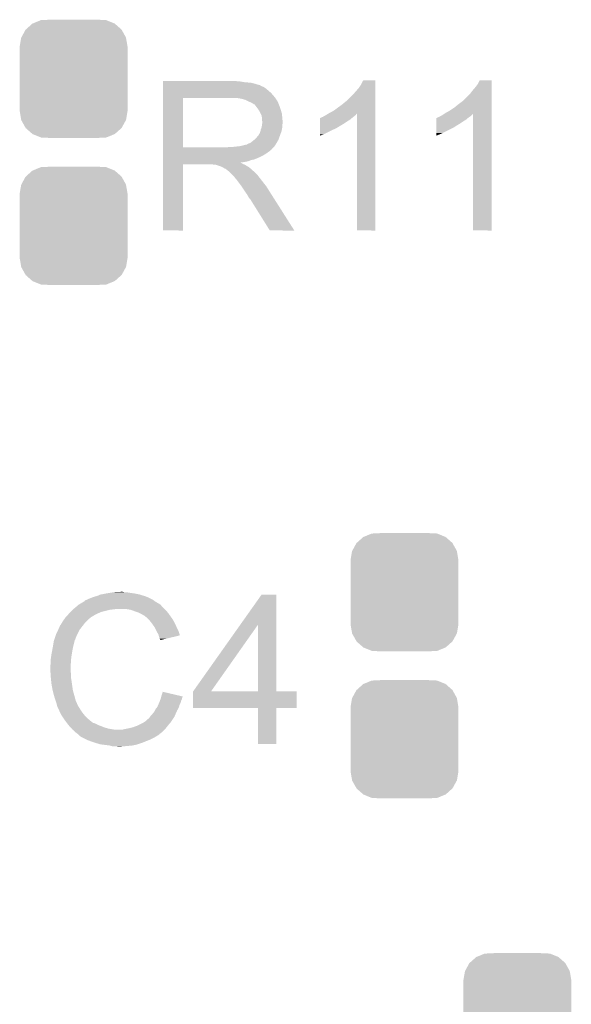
# Model space of a CAD drawing. Extents: x -1.3 to 24.2, y -3.9 to 53.4.
# Tile 16 of 41: x 5.8 to 9.4, y 11.7 to 18.2. Entities that reach past the tile are written whole.
import ezdxf

# ---------------------------------------------------------------- set-up
doc = ezdxf.new("R2010")
doc.units = 0
doc.layers.get('0').update_dxf_attribs({"linetype": 'CONTINUOUS'})
doc.layers.add('TPS_PRESSURE_CLICK_100MG_V1_007', color=14, linetype='CONTINUOUS')
doc.layers.add('TPS_PRESSURE_CLICK_100MG_V1_009', color=12, linetype='CONTINUOUS')

# ---------------------------------------------------------------- blocks, each defined once
blk = doc.blocks.new('CUSTOM_69')
for points in [[(-0.20803, 0.383392), (-0.154122, 0.38608), (0.212412, 0.383392), (0.154132, 0.38608)], [(-0.313432, 0.320688), (-0.312264, 0.321732), (0.313176, 0.320688), (0.312592, 0.321732)], [(-0.312264, 0.321732), (-0.26893, 0.360448), (0.312592, 0.321732), (0.268592, 0.360448)], [(-0.26893, 0.360448), (-0.267216, 0.361152), (0.268592, 0.360448), (0.26779, 0.361152)], [(-0.267216, 0.361152), (-0.213724, 0.383108), (0.26779, 0.361152), (0.21312, 0.383108)], [(-0.213724, 0.383108), (-0.20803, 0.383392), (0.21312, 0.383108), (0.212412, 0.383392)], [(-0.35179, 0.21082), (-0.342144, 0.268372), (0.35179, 0.21082), (0.34192, 0.268372)], [(-0.342144, 0.268372), (-0.341452, 0.269636), (0.34192, 0.268372), (0.341702, 0.269636)], [(-0.341452, 0.269636), (-0.313432, 0.320688), (0.341702, 0.269636), (0.313176, 0.320688)], [(-0.35179, 0.20955), (-0.35179, 0.21082), (0.35179, 0.20955), (0.35179, 0.21082)], [(-0.35179, -0.20955), (-0.35179, 0.20955), (0.35179, -0.20955), (0.35179, 0.20955)], [(-0.35179, -0.21082), (-0.35179, -0.20955), (0.35179, -0.21082), (0.35179, -0.20955)], [(-0.34192, -0.268358), (-0.35179, -0.21082), (0.342148, -0.268358), (0.35179, -0.21082)], [(-0.341702, -0.269636), (-0.34192, -0.268358), (0.341446, -0.269636), (0.342148, -0.268358)], [(-0.313184, -0.320676), (-0.341702, -0.269636), (0.31344, -0.320676), (0.341446, -0.269636)], [(-0.312594, -0.321732), (-0.313184, -0.320676), (0.312258, -0.321732), (0.31344, -0.320676)], [(-0.268602, -0.36044), (-0.312594, -0.321732), (0.26894, -0.36044), (0.312258, -0.321732)], [(-0.267792, -0.361154), (-0.268602, -0.36044), (0.2672, -0.361154), (0.26894, -0.36044)], [(-0.213136, -0.383104), (-0.267792, -0.361154), (0.213734, -0.383104), (0.2672, -0.361154)], [(-0.212414, -0.383394), (-0.213136, -0.383104), (0.207926, -0.383394), (0.213734, -0.383104)], [(-0.154122, -0.38608), (-0.212414, -0.383394), (0.154132, -0.38608), (0.207926, -0.383394)]]:
    blk.add_solid(points)

msp = doc.modelspace()

# ---------------------------------------------------------------- linework, layer by layer
at = {"layer": 'TPS_PRESSURE_CLICK_100MG_V1_007'}
for points in [[(6.75642, 17.76222), (6.756422, 17.76476), (7.26186, 17.76222), (7.23392, 17.76476)], [(6.75642, 17.75714), (6.75642, 17.76222), (7.292338, 17.75714), (7.26186, 17.76222)], [(6.75642, 17.7546), (6.75642, 17.75714), (7.3279, 17.7546), (7.292338, 17.75714)], [(6.75642, 17.74698), (6.75642, 17.7546), (7.358378, 17.74698), (7.3279, 17.7546)], [(6.75642, 17.7419), (6.75642, 17.74698), (7.373622, 17.7419), (7.358378, 17.74698)], [(8.04926, 17.744442), (8.061962, 17.769818), (8.140698, 17.744442), (8.1407, 17.769818)], [(8.061962, 17.769818), (8.061974, 17.76984), (8.1407, 17.769818), (8.061974, 17.76984)], [(8.80872, 17.744442), (8.821422, 17.769818), (8.900158, 17.744442), (8.90016, 17.769818)], [(8.821422, 17.769818), (8.821434, 17.76984), (8.90016, 17.769818), (8.821434, 17.76984)], [(6.756418, 17.668242), (6.75642, 17.68856), (7.47776, 17.668242), (7.459982, 17.68856)], [(6.75642, 17.73936), (6.75642, 17.7419), (7.386322, 17.73936), (7.373622, 17.7419)], [(6.75642, 17.739338), (6.75642, 17.73936), (7.38886, 17.739338), (7.386322, 17.73936)], [(6.75642, 17.736814), (6.75642, 17.739338), (7.388874, 17.736814), (7.38886, 17.739338)], [(6.75642, 17.73174), (6.75642, 17.736814), (7.39902, 17.73174), (7.388874, 17.736814)], [(6.75642, 17.726658), (6.75642, 17.73174), (7.411722, 17.726658), (7.39902, 17.73174)], [(6.75642, 17.7165), (6.75642, 17.726658), (7.42696, 17.7165), (7.411722, 17.726658)], [(6.75642, 17.7038), (6.75642, 17.7165), (7.4422, 17.7038), (7.42696, 17.7165)], [(6.75642, 17.68856), (6.75642, 17.7038), (7.459982, 17.68856), (7.4422, 17.7038)], [(7.99846, 17.68094), (8.03402, 17.72158), (8.140698, 17.68094), (8.140698, 17.72158)], [(8.03402, 17.72158), (8.04926, 17.744442), (8.140698, 17.72158), (8.140698, 17.744442)], [(8.75792, 17.680942), (8.77316, 17.70126), (8.900158, 17.680942), (8.900158, 17.70126)], [(8.77316, 17.70126), (8.79094, 17.721578), (8.900158, 17.70126), (8.900158, 17.721578)], [(8.79094, 17.721578), (8.80872, 17.744442), (8.900158, 17.721578), (8.900158, 17.744442)], [(6.756412, 17.332982), (6.756418, 17.65552), (6.88594, 17.332982), (6.885942, 17.65552)], [(6.756418, 17.65554), (6.756418, 17.668242), (7.487638, 17.65554), (7.47776, 17.668242)], [(6.756418, 17.65552), (6.756418, 17.65554), (6.885942, 17.65552), (7.19328, 17.65554)], [(7.264402, 17.65046), (7.231382, 17.65554), (7.491588, 17.65046), (7.487638, 17.65554)], [(7.283042, 17.645376), (7.264402, 17.65046), (7.49554, 17.645376), (7.491588, 17.65046)], [(7.29234, 17.64284), (7.283042, 17.645376), (7.495544, 17.64284), (7.49554, 17.645376)], [(7.292352, 17.642834), (7.29234, 17.64284), (7.495544, 17.642834), (7.495544, 17.64284)], [(7.31266, 17.63268), (7.292352, 17.642834), (7.50316, 17.63268), (7.495544, 17.642834)], [(7.33044, 17.62506), (7.31266, 17.63268), (7.506208, 17.62506), (7.50316, 17.63268)], [(7.33891, 17.61998), (7.33044, 17.62506), (7.50824, 17.61998), (7.506208, 17.62506)], [(7.34314, 17.617442), (7.33891, 17.61998), (7.509328, 17.617442), (7.50824, 17.61998)], [(7.92734, 17.6149), (7.955278, 17.637758), (8.140696, 17.6149), (8.140696, 17.637758)], [(7.955278, 17.637758), (7.99846, 17.68094), (8.140696, 17.637758), (8.140698, 17.68094)], [(8.68426, 17.6149), (8.71474, 17.63777), (8.900156, 17.6149), (8.900156, 17.63777)], [(8.71474, 17.63777), (8.714762, 17.6403), (8.900156, 17.63777), (8.900156, 17.6403)], [(8.714762, 17.6403), (8.717286, 17.640306), (8.900156, 17.6403), (8.900156, 17.640306)], [(8.717286, 17.640306), (8.75792, 17.680942), (8.900156, 17.640306), (8.900158, 17.680942)], [(7.350764, 17.61236), (7.34314, 17.617442), (7.511506, 17.61236), (7.509328, 17.617442)], [(7.353304, 17.612352), (7.350764, 17.61236), (7.51151, 17.612352), (7.511506, 17.61236)], [(7.36092, 17.6022), (7.353304, 17.612352), (7.51586, 17.6022), (7.51151, 17.612352)], [(7.36854, 17.59204), (7.36092, 17.6022), (7.519248, 17.59204), (7.51586, 17.6022)], [(7.377612, 17.57934), (7.36854, 17.59204), (7.52348, 17.57934), (7.519248, 17.59204)], [(7.38124, 17.574258), (7.377612, 17.57934), (7.525006, 17.574258), (7.52348, 17.57934)], [(7.3914, 17.553938), (7.38124, 17.574258), (7.5311, 17.553938), (7.525006, 17.574258)], [(7.39902, 17.538696), (7.3914, 17.553938), (7.532626, 17.538696), (7.5311, 17.553938)], [(7.832512, 17.5514), (7.84098, 17.55648), (8.140694, 17.5514), (8.140694, 17.55648)], [(7.84098, 17.55648), (7.868922, 17.57172), (8.140694, 17.55648), (8.140694, 17.57172)], [(7.868922, 17.57172), (7.89686, 17.59204), (8.140694, 17.57172), (8.140696, 17.59204)], [(7.89686, 17.59204), (7.92734, 17.6149), (8.140696, 17.59204), (8.140696, 17.6149)], [(8.590226, 17.551364), (8.597898, 17.556478), (8.900154, 17.551364), (8.900154, 17.556478)], [(8.597898, 17.556478), (8.62584, 17.57172), (8.900154, 17.556478), (8.900154, 17.57172)], [(8.62584, 17.57172), (8.65632, 17.59204), (8.900154, 17.57172), (8.900156, 17.59204)], [(8.65632, 17.59204), (8.68426, 17.6149), (8.900156, 17.59204), (8.900156, 17.6149)], [(7.400472, 17.52854), (7.39902, 17.538696), (7.53364, 17.52854), (7.532626, 17.538696)], [(7.40156, 17.520918), (7.400472, 17.52854), (7.534276, 17.520918), (7.53364, 17.52854)], [(7.401562, 17.508218), (7.40156, 17.520918), (7.535334, 17.508218), (7.534276, 17.520918)], [(7.4041, 17.500596), (7.401562, 17.508218), (7.53597, 17.500596), (7.535334, 17.508218)], [(7.402646, 17.487896), (7.4041, 17.49806), (7.536178, 17.487896), (7.536178, 17.49806)], [(7.4041, 17.498062), (7.4041, 17.500596), (7.53618, 17.498062), (7.53597, 17.500596)], [(7.4041, 17.49806), (7.4041, 17.498062), (7.536178, 17.49806), (7.53618, 17.498062)], [(7.780034, 17.48536), (7.780036, 17.5006), (7.932422, 17.48536), (7.95528, 17.5006)], [(7.780036, 17.5006), (7.78004, 17.5133), (7.95528, 17.5006), (7.975598, 17.5133)], [(7.78004, 17.5133), (7.780042, 17.52346), (7.975598, 17.5133), (7.98779, 17.52346)], [(7.780042, 17.52346), (7.782566, 17.523466), (7.98779, 17.52346), (7.987798, 17.523466)], [(7.782566, 17.523466), (7.7851, 17.526), (7.987798, 17.523466), (7.99084, 17.526)], [(7.7851, 17.526), (7.785104, 17.526002), (7.99084, 17.526), (7.990842, 17.526002)], [(7.785104, 17.526002), (7.790182, 17.52854), (7.990842, 17.526002), (7.994014, 17.52854)], [(7.790182, 17.52854), (7.797804, 17.531082), (7.994014, 17.52854), (7.997192, 17.531082)], [(7.797804, 17.531082), (7.805422, 17.53616), (7.997192, 17.531082), (8.00354, 17.53616)], [(7.805422, 17.53616), (7.815578, 17.54124), (8.00354, 17.53616), (8.010312, 17.54124)], [(7.815578, 17.54124), (7.819808, 17.543778), (8.010312, 17.54124), (8.013698, 17.543778)], [(7.819808, 17.543778), (7.832498, 17.551392), (8.013698, 17.543778), (8.018776, 17.551392)], [(7.832498, 17.551392), (7.832512, 17.5514), (8.018776, 17.551392), (8.021298, 17.5514)], [(8.02132, 16.789422), (8.021298, 17.5514), (8.140678, 16.789422), (8.140694, 17.5514)], [(8.539494, 17.48536), (8.539496, 17.5006), (8.689342, 17.48536), (8.7122, 17.5006)], [(8.539496, 17.5006), (8.5395, 17.5133), (8.7122, 17.5006), (8.732518, 17.5133)], [(8.5395, 17.5133), (8.539502, 17.52346), (8.732518, 17.5133), (8.74471, 17.52346)], [(8.539502, 17.52346), (8.542026, 17.523466), (8.74471, 17.52346), (8.744718, 17.523466)], [(8.542026, 17.523466), (8.54456, 17.526), (8.744718, 17.523466), (8.74776, 17.526)], [(8.54456, 17.526), (8.544564, 17.526002), (8.74776, 17.526), (8.747762, 17.526002)], [(8.544564, 17.526002), (8.549642, 17.52854), (8.747762, 17.526002), (8.75157, 17.52854)], [(8.549642, 17.52854), (8.557264, 17.531082), (8.75157, 17.52854), (8.755382, 17.531082)], [(8.557264, 17.531082), (8.564882, 17.53616), (8.755382, 17.531082), (8.763, 17.53616)], [(8.564882, 17.53616), (8.575042, 17.541242), (8.763, 17.53616), (8.76808, 17.541242)], [(8.575042, 17.541242), (8.590226, 17.551364), (8.76808, 17.541242), (8.778202, 17.551364)], [(8.77824, 16.789422), (8.778202, 17.551364), (8.900138, 16.789422), (8.900154, 17.551364)], [(7.386318, 17.424398), (7.391398, 17.437098), (7.523938, 17.424398), (7.528556, 17.437098)], [(7.391398, 17.4371), (7.39394, 17.449798), (7.528558, 17.4371), (7.531098, 17.449798)], [(7.391398, 17.437098), (7.391398, 17.4371), (7.528556, 17.437098), (7.528558, 17.4371)], [(7.39394, 17.449798), (7.399018, 17.462498), (7.531098, 17.449798), (7.53364, 17.462498)], [(7.399018, 17.462498), (7.40192, 17.482816), (7.53364, 17.462498), (7.53364, 17.482816)], [(7.40192, 17.482816), (7.402646, 17.487896), (7.53364, 17.482816), (7.536178, 17.487896)], [(7.78002, 17.41678), (7.780026, 17.44726), (7.802878, 17.41678), (7.86384, 17.44726)], [(7.780026, 17.44726), (7.780028, 17.45488), (7.86384, 17.44726), (7.881618, 17.45488)], [(7.780028, 17.45488), (7.78003, 17.4625), (7.881618, 17.45488), (7.894322, 17.4625)], [(7.78003, 17.47012), (7.780034, 17.48536), (7.907016, 17.47012), (7.932422, 17.48536)], [(7.78003, 17.470098), (7.78003, 17.47012), (7.90448, 17.470098), (7.907016, 17.47012)], [(7.78003, 17.467574), (7.78003, 17.470098), (7.904466, 17.467574), (7.90448, 17.470098)], [(7.78003, 17.4625), (7.78003, 17.467574), (7.894322, 17.4625), (7.904466, 17.467574)], [(8.53948, 17.41678), (8.539482, 17.42694), (8.5598, 17.41678), (8.58266, 17.42694)], [(8.539482, 17.42694), (8.53949, 17.4625), (8.58266, 17.42694), (8.653778, 17.4625)], [(8.53949, 17.470118), (8.539494, 17.48536), (8.663938, 17.470118), (8.689342, 17.48536)], [(8.53949, 17.46758), (8.53949, 17.470118), (8.6614, 17.46758), (8.663938, 17.470118)], [(8.53949, 17.4625), (8.53949, 17.46758), (8.653778, 17.4625), (8.6614, 17.46758)], [(7.317738, 17.35836), (7.327898, 17.363438), (7.494906, 17.35836), (7.497868, 17.363438)], [(7.327898, 17.363438), (7.350122, 17.381218), (7.497868, 17.363438), (7.50824, 17.381218)], [(7.350122, 17.381218), (7.353298, 17.383758), (7.50824, 17.381218), (7.509162, 17.383758)], [(7.353298, 17.383758), (7.366, 17.39646), (7.509162, 17.383758), (7.51378, 17.39646)], [(7.366, 17.39646), (7.376158, 17.409158), (7.51378, 17.39646), (7.518398, 17.409158)], [(7.376158, 17.409158), (7.378698, 17.4117), (7.518398, 17.409158), (7.519322, 17.4117)], [(7.378698, 17.4117), (7.38124, 17.416778), (7.519322, 17.4117), (7.521168, 17.416778)], [(7.38124, 17.416778), (7.386318, 17.424398), (7.521168, 17.416778), (7.523938, 17.424398)], [(7.78002, 17.40919), (7.78002, 17.41678), (7.78002, 17.40919), (7.802878, 17.41678)], [(8.53948, 17.40919), (8.53948, 17.41678), (8.53948, 17.40919), (8.5598, 17.41678)], [(6.75641, 17.32026), (6.756412, 17.322794), (7.467578, 17.32026), (7.4676, 17.322794)], [(6.75641, 17.320254), (6.75641, 17.32026), (7.465054, 17.320254), (7.467578, 17.32026)], [(6.75641, 17.3101), (6.75641, 17.320254), (7.4549, 17.3101), (7.465054, 17.320254)], [(6.75641, 17.29994), (6.75641, 17.3101), (7.43966, 17.29994), (7.4549, 17.3101)], [(6.75641, 17.292318), (6.75641, 17.29994), (7.429498, 17.292318), (7.43966, 17.29994)], [(6.756412, 17.33296), (6.756412, 17.332982), (7.175498, 17.33296), (6.88594, 17.332982)], [(6.756412, 17.322794), (6.756412, 17.33296), (7.4676, 17.322794), (7.47776, 17.33296)], [(7.175498, 17.33296), (7.193264, 17.335498), (7.47776, 17.33296), (7.480298, 17.335498)], [(7.193264, 17.335498), (7.19328, 17.3355), (7.480298, 17.335498), (7.480298, 17.3355)], [(7.213598, 17.3355), (7.259318, 17.34058), (7.480298, 17.3355), (7.483686, 17.34058)], [(7.259318, 17.34058), (7.299958, 17.35074), (7.483686, 17.34058), (7.490462, 17.35074)], [(7.302496, 17.35074), (7.310116, 17.355818), (7.490462, 17.35074), (7.493424, 17.355818)], [(7.310116, 17.355818), (7.317738, 17.35836), (7.493424, 17.355818), (7.494906, 17.35836)], [(6.756408, 17.231358), (6.75641, 17.233866), (7.264404, 17.231358), (7.261892, 17.233866)], [(6.75641, 17.27708), (6.75641, 17.292318), (7.4041, 17.27708), (7.429498, 17.292318)], [(6.75641, 17.26946), (6.75641, 17.27708), (7.38886, 17.26946), (7.4041, 17.27708)], [(6.75641, 17.25422), (6.75641, 17.26946), (7.353298, 17.25422), (7.38886, 17.26946)], [(6.75641, 17.249138), (6.75641, 17.25422), (7.330438, 17.249138), (7.353298, 17.25422)], [(6.75641, 17.24152), (6.75641, 17.249138), (7.310118, 17.24152), (7.330438, 17.249138)], [(6.75641, 17.23644), (6.75641, 17.24152), (7.287258, 17.23644), (7.310118, 17.24152)], [(6.75641, 17.233866), (6.75641, 17.23644), (7.261892, 17.233866), (7.287258, 17.23644)], [(6.7564, 16.789422), (6.756408, 17.221178), (6.885918, 16.789422), (6.88594, 17.221178)], [(6.756408, 17.228818), (6.756408, 17.231358), (7.269482, 17.228818), (7.264404, 17.231358)], [(6.756408, 17.22374), (6.756408, 17.228818), (7.2771, 17.22374), (7.269482, 17.228818)], [(6.756408, 17.2212), (6.756408, 17.22374), (7.283452, 17.2212), (7.2771, 17.22374)], [(6.756408, 17.221178), (6.756408, 17.2212), (6.88594, 17.221178), (7.078978, 17.2212)], [(7.089138, 17.21866), (7.078978, 17.2212), (7.289802, 17.21866), (7.283452, 17.2212)], [(7.104374, 17.216126), (7.101834, 17.21866), (7.294026, 17.216126), (7.289802, 17.21866)], [(7.106916, 17.21612), (7.104374, 17.216126), (7.294036, 17.21612), (7.294026, 17.216126)], [(7.137398, 17.20596), (7.106916, 17.21612), (7.310968, 17.20596), (7.294036, 17.21612)], [(7.142478, 17.20342), (7.137398, 17.20596), (7.3152, 17.20342), (7.310968, 17.20596)], [(7.147558, 17.20088), (7.142478, 17.20342), (7.318376, 17.20088), (7.3152, 17.20342)], [(7.155178, 17.195802), (7.147558, 17.20088), (7.324724, 17.195802), (7.318376, 17.20088)], [(7.160256, 17.193262), (7.155178, 17.195802), (7.327898, 17.193262), (7.324724, 17.195802)], [(7.162794, 17.19326), (7.160256, 17.193262), (7.3279, 17.19326), (7.327898, 17.193262)], [(7.16534, 17.190722), (7.162794, 17.19326), (7.330438, 17.190722), (7.3279, 17.19326)], [(7.1755, 17.1831), (7.16534, 17.190722), (7.33806, 17.1831), (7.330438, 17.190722)], [(7.178676, 17.18056), (7.1755, 17.1831), (7.3406, 17.18056), (7.33806, 17.1831)], [(7.185028, 17.175478), (7.178676, 17.18056), (7.348222, 17.175478), (7.3406, 17.18056)], [(7.188198, 17.172942), (7.185028, 17.175478), (7.350758, 17.172942), (7.348222, 17.175478)], [(7.211062, 17.150078), (7.188198, 17.172942), (7.37362, 17.150078), (7.350758, 17.172942)], [(7.218678, 17.14246), (7.211062, 17.150078), (7.379336, 17.14246), (7.37362, 17.150078)], [(7.226298, 17.1323), (7.218678, 17.14246), (7.386956, 17.1323), (7.379336, 17.14246)], [(7.22757, 17.12976), (7.226298, 17.1323), (7.38886, 17.12976), (7.386956, 17.1323)], [(7.228834, 17.127234), (7.22757, 17.12976), (7.390826, 17.127234), (7.38886, 17.12976)], [(7.23137, 17.12722), (7.228834, 17.127234), (7.390836, 17.12722), (7.390826, 17.127234)], [(7.246616, 17.1069), (7.23137, 17.12722), (7.40664, 17.1069), (7.390836, 17.12722)], [(7.26186, 17.08658), (7.246616, 17.1069), (7.422896, 17.08658), (7.40664, 17.1069)], [(7.265248, 17.081498), (7.26186, 17.08658), (7.42696, 17.081498), (7.422896, 17.08658)], [(7.283874, 17.05356), (7.265248, 17.081498), (7.44474, 17.05356), (7.42696, 17.081498)], [(7.29234, 17.04086), (7.283874, 17.05356), (7.452798, 17.04086), (7.44474, 17.05356)], [(7.30504, 17.023082), (7.29234, 17.04086), (7.464078, 17.023082), (7.452798, 17.04086)], [(7.3152, 17.005298), (7.30504, 17.023082), (7.475362, 17.005298), (7.464078, 17.023082)], [(7.317738, 17.000226), (7.3152, 17.005298), (7.47858, 17.000226), (7.475362, 17.005298)], [(7.322814, 16.997682), (7.317738, 17.000226), (7.480194, 16.997682), (7.47858, 17.000226)], [(7.325362, 16.9926), (7.322814, 16.997682), (7.483418, 16.9926), (7.480194, 16.997682)], [(7.452358, 16.78941), (7.325362, 16.9926), (7.612334, 16.78941), (7.483418, 16.9926)], [(6.885918, 16.7894), (6.7564, 16.789422), (6.885918, 16.7894), (6.885918, 16.789422)], [(7.61234, 16.7894), (7.612334, 16.78941), (7.61234, 16.7894), (7.452358, 16.78941)], [(8.140678, 16.7894), (8.02132, 16.789422), (8.140678, 16.7894), (8.140678, 16.789422)], [(8.900138, 16.7894), (8.77824, 16.789422), (8.900138, 16.7894), (8.900138, 16.789422)], [(6.3119, 14.39926), (6.329682, 14.40434), (6.64464, 14.39926), (6.628386, 14.40434)], [(6.329682, 14.40434), (6.347462, 14.41196), (6.628386, 14.40434), (6.604002, 14.41196)], [(6.347462, 14.41196), (6.3881, 14.41958), (6.604002, 14.41196), (6.565898, 14.41958)], [(6.3881, 14.41958), (6.41858, 14.42466), (6.565898, 14.41958), (6.53034, 14.42466)], [(6.41858, 14.42466), (6.43382, 14.4272), (6.53034, 14.42466), (6.515102, 14.4272)], [(6.43382, 14.4272), (6.479538, 14.42974), (6.502402, 14.4272), (6.492242, 14.42974)], [(7.260744, 14.216322), (7.399014, 14.411938), (7.495548, 14.216322), (7.49554, 14.411938)], [(7.399014, 14.411938), (7.39903, 14.41196), (7.49554, 14.411938), (7.39903, 14.41196)], [(6.190208, 14.333218), (6.199216, 14.34084), (6.748782, 14.333218), (6.7437, 14.34084)], [(6.199216, 14.34084), (6.205222, 14.345922), (6.7437, 14.34084), (6.738618, 14.345922)], [(6.205222, 14.345922), (6.209446, 14.348458), (6.738618, 14.345922), (6.73608, 14.348458)], [(6.209446, 14.348458), (6.213676, 14.350998), (6.73608, 14.348458), (6.731004, 14.350998)], [(6.213676, 14.350998), (6.217902, 14.353534), (6.731004, 14.350998), (6.728466, 14.353534)], [(6.217902, 14.353534), (6.217912, 14.35354), (6.728466, 14.353534), (6.725924, 14.35354)], [(6.217912, 14.35354), (6.239068, 14.36624), (6.725924, 14.35354), (6.7056, 14.36624)], [(6.239068, 14.36624), (6.24332, 14.368792), (6.7056, 14.36624), (6.702028, 14.368792)], [(6.24332, 14.368792), (6.243334, 14.371326), (6.702028, 14.368792), (6.69848, 14.371326)], [(6.243334, 14.371326), (6.253482, 14.3764), (6.69848, 14.371326), (6.691374, 14.3764)], [(6.253482, 14.3764), (6.261094, 14.378938), (6.691374, 14.3764), (6.68782, 14.378938)], [(6.261094, 14.378938), (6.2611, 14.37894), (6.68782, 14.378938), (6.687818, 14.37894)], [(6.2611, 14.37894), (6.27126, 14.38402), (6.687818, 14.37894), (6.67766, 14.38402)], [(6.27126, 14.38402), (6.283958, 14.3891), (6.67766, 14.38402), (6.6675, 14.3891)], [(6.283958, 14.3891), (6.296658, 14.39418), (6.6675, 14.3891), (6.65607, 14.39418)], [(6.296658, 14.39418), (6.3119, 14.39926), (6.65607, 14.39418), (6.64464, 14.39926)], [(6.121166, 14.264638), (6.137332, 14.28242), (6.286498, 14.264638), (6.316982, 14.28242)], [(6.137332, 14.28242), (6.14426, 14.29004), (6.316982, 14.28242), (6.33349, 14.29004)], [(6.14426, 14.29004), (6.15188, 14.29766), (6.33349, 14.29004), (6.349998, 14.29766)], [(6.15188, 14.29766), (6.16712, 14.3129), (6.349998, 14.29766), (6.41096, 14.3129)], [(6.16712, 14.3129), (6.16966, 14.31544), (6.41096, 14.3129), (6.436362, 14.31544)], [(6.16966, 14.31544), (6.1722, 14.31798), (6.436362, 14.31544), (6.449058, 14.31798)], [(6.1722, 14.31798), (6.190208, 14.333218), (6.76402, 14.31798), (6.748782, 14.333218)], [(6.543038, 14.3129), (6.512558, 14.31798), (6.7691, 14.3129), (6.76402, 14.31798)], [(6.57098, 14.30274), (6.543038, 14.3129), (6.77926, 14.30274), (6.7691, 14.3129)], [(6.578606, 14.300198), (6.57098, 14.30274), (6.781802, 14.300198), (6.77926, 14.30274)], [(6.593838, 14.29512), (6.578606, 14.300198), (6.785866, 14.29512), (6.781802, 14.300198)], [(6.60908, 14.2875), (6.593838, 14.29512), (6.79196, 14.2875), (6.785866, 14.29512)], [(6.61416, 14.28496), (6.60908, 14.2875), (6.793776, 14.28496), (6.79196, 14.2875)], [(6.626862, 14.27734), (6.61416, 14.28496), (6.799218, 14.27734), (6.793776, 14.28496)], [(6.637016, 14.272262), (6.626862, 14.27734), (6.802846, 14.272262), (6.799218, 14.27734)], [(6.083304, 14.208762), (6.088382, 14.213844), (6.232034, 14.208762), (6.235986, 14.213844)], [(6.088382, 14.213844), (6.09346, 14.223998), (6.235986, 14.213844), (6.243884, 14.223998)], [(6.09346, 14.223998), (6.094982, 14.226538), (6.243884, 14.223998), (6.24586, 14.226538)], [(6.094982, 14.226538), (6.101078, 14.2367), (6.24586, 14.226538), (6.256022, 14.2367)], [(6.101078, 14.2367), (6.113524, 14.254478), (6.256022, 14.2367), (6.2738, 14.254478)], [(6.113524, 14.254478), (6.11886, 14.2621), (6.2738, 14.254478), (6.283958, 14.2621)], [(6.11886, 14.2621), (6.118862, 14.262102), (6.283958, 14.2621), (6.28396, 14.262102)], [(6.118862, 14.262102), (6.121166, 14.264638), (6.28396, 14.262102), (6.286498, 14.264638)], [(6.63956, 14.26972), (6.637016, 14.272262), (6.804662, 14.26972), (6.802846, 14.272262)], [(6.659564, 14.25194), (6.63956, 14.26972), (6.817362, 14.25194), (6.804662, 14.26972)], [(6.66242, 14.2494), (6.659564, 14.25194), (6.818814, 14.2494), (6.817362, 14.25194)], [(6.674612, 14.23416), (6.66242, 14.2494), (6.82752, 14.23416), (6.818814, 14.2494)], [(6.68274, 14.224), (6.674612, 14.23416), (6.8326, 14.224), (6.82752, 14.23416)], [(6.689852, 14.21384), (6.68274, 14.224), (6.83768, 14.21384), (6.8326, 14.224)], [(6.700518, 14.1986), (6.689852, 14.21384), (6.844454, 14.1986), (6.83768, 14.21384)], [(6.952004, 13.779536), (7.260744, 14.216322), (7.068844, 13.779536), (7.376124, 14.216322)], [(7.376138, 13.7795), (7.376124, 14.216322), (7.495562, 13.7795), (7.495548, 14.216322)], [(6.046892, 14.119856), (6.057052, 14.15034), (6.18236, 14.119856), (6.19506, 14.15034)], [(6.057052, 14.15034), (6.0579, 14.15288), (6.19506, 14.15034), (6.19633, 14.15288)], [(6.0579, 14.15288), (6.071046, 14.180818), (6.19633, 14.15288), (6.2103, 14.180818)], [(6.071046, 14.180818), (6.07822, 14.196064), (6.2103, 14.180818), (6.222158, 14.196064)], [(6.07822, 14.196064), (6.078226, 14.198606), (6.222158, 14.196064), (6.224134, 14.198606)], [(6.078226, 14.198606), (6.08076, 14.201144), (6.224134, 14.198606), (6.226108, 14.201144)], [(6.08076, 14.201144), (6.083304, 14.208762), (6.226108, 14.201144), (6.232034, 14.208762)], [(6.70433, 14.19098), (6.700518, 14.1986), (6.84784, 14.19098), (6.844454, 14.1986)], [(6.71322, 14.1732), (6.70433, 14.19098), (6.856732, 14.1732), (6.84784, 14.19098)], [(6.714634, 14.170658), (6.71322, 14.1732), (6.858002, 14.170658), (6.856732, 14.1732)], [(6.72592, 14.150342), (6.714634, 14.170658), (6.864076, 14.150342), (6.858002, 14.170658)], [(6.727194, 14.145254), (6.72592, 14.150342), (6.865596, 14.145254), (6.864076, 14.150342)], [(6.03504, 14.06144), (6.03885, 14.0843), (6.16712, 14.06144), (6.1722, 14.0843)], [(6.03885, 14.0843), (6.042236, 14.104618), (6.1722, 14.0843), (6.177278, 14.104618)], [(6.042236, 14.104618), (6.042662, 14.107162), (6.177278, 14.104618), (6.17855, 14.107162)], [(6.042662, 14.107162), (6.043506, 14.109696), (6.17855, 14.107162), (6.179818, 14.109696)], [(6.043506, 14.109696), (6.045198, 14.114774), (6.179818, 14.109696), (6.17982, 14.114774)], [(6.045198, 14.114774), (6.046044, 14.117314), (6.17982, 14.114774), (6.182354, 14.117314)], [(6.046044, 14.117314), (6.046892, 14.119856), (6.182354, 14.117314), (6.18236, 14.119856)], [(6.728462, 14.14018), (6.727194, 14.145254), (6.844434, 14.14018), (6.865596, 14.145254)], [(6.73354, 14.124942), (6.728462, 14.14018), (6.780884, 14.124942), (6.844434, 14.14018)], [(6.736078, 14.119864), (6.73354, 14.124942), (6.759706, 14.119864), (6.780884, 14.124942)], [(6.738614, 14.117326), (6.736078, 14.119864), (6.74912, 14.117326), (6.759706, 14.119864)], [(6.73862, 14.114808), (6.738614, 14.117326), (6.73862, 14.114808), (6.74912, 14.117326)], [(6.02488, 14.003022), (6.02742, 14.0208), (6.15696, 14.003022), (6.159922, 14.0208)], [(6.02742, 14.0208), (6.0298, 14.0335), (6.159922, 14.0208), (6.16204, 14.0335)], [(6.0298, 14.0335), (6.03504, 14.06144), (6.16204, 14.0335), (6.16712, 14.06144)], [(6.0198, 13.947142), (6.02234, 13.957302), (6.152968, 13.947142), (6.153694, 13.957302)], [(6.02234, 13.98524), (6.02488, 14.003022), (6.155688, 13.98524), (6.15696, 14.003022)], [(6.02234, 13.957302), (6.02234, 13.98524), (6.153694, 13.957302), (6.155688, 13.98524)], [(6.0198, 13.931902), (6.0198, 13.947142), (6.15188, 13.931902), (6.152968, 13.947142)], [(6.0198, 13.9319), (6.0198, 13.931902), (6.151882, 13.9319), (6.15188, 13.931902)], [(6.020944, 13.909038), (6.0198, 13.9319), (6.151882, 13.909038), (6.151882, 13.9319)], [(6.021326, 13.901416), (6.020944, 13.909038), (6.15442, 13.901416), (6.151882, 13.909038)], [(6.02234, 13.8811), (6.021326, 13.901416), (6.15442, 13.8811), (6.15442, 13.901416)], [(6.023104, 13.873478), (6.02234, 13.8811), (6.15442, 13.873478), (6.15442, 13.8811)], [(6.024626, 13.85824), (6.023104, 13.873478), (6.15696, 13.85824), (6.15442, 13.873478)], [(6.02742, 13.830298), (6.024626, 13.85824), (6.16126, 13.830298), (6.15696, 13.85824)], [(6.028318, 13.82522), (6.02742, 13.830298), (6.16204, 13.82522), (6.16126, 13.830298)], [(6.03504, 13.78712), (6.028318, 13.82522), (6.16712, 13.78712), (6.16204, 13.82522)], [(6.035042, 13.787118), (6.03504, 13.78712), (6.16712, 13.787118), (6.16712, 13.78712)], [(6.04012, 13.7668), (6.035042, 13.787118), (6.172926, 13.7668), (6.16712, 13.787118)], [(6.044476, 13.75156), (6.04012, 13.7668), (6.17728, 13.75156), (6.172926, 13.7668)], [(6.74624, 13.754098), (6.75388, 13.776956), (6.850968, 13.754098), (6.75388, 13.776956)], [(6.95198, 13.670302), (6.951982, 13.779478), (7.627598, 13.670302), (7.62762, 13.779478)], [(6.951982, 13.7795), (6.951984, 13.779506), (7.376138, 13.7795), (7.324924, 13.779506)], [(6.951982, 13.779478), (6.951982, 13.7795), (7.62762, 13.779478), (7.495562, 13.7795)], [(6.951984, 13.779506), (6.952004, 13.779536), (7.324924, 13.779506), (7.068844, 13.779536)], [(6.05028, 13.73124), (6.044476, 13.75156), (6.182702, 13.73124), (6.17728, 13.75156)], [(6.056208, 13.713458), (6.05028, 13.73124), (6.187444, 13.713458), (6.182702, 13.73124)], [(6.057056, 13.710916), (6.056208, 13.713458), (6.189982, 13.710916), (6.187444, 13.713458)], [(6.058748, 13.705838), (6.057056, 13.710916), (6.19252, 13.705838), (6.189982, 13.710916)], [(6.06044, 13.700758), (6.058748, 13.705838), (6.194214, 13.700758), (6.19252, 13.705838)], [(6.061076, 13.69822), (6.06044, 13.700758), (6.19506, 13.69822), (6.194214, 13.700758)], [(6.062982, 13.6906), (6.061076, 13.69822), (6.198872, 13.6906), (6.19506, 13.69822)], [(6.72374, 13.690598), (6.730272, 13.705838), (6.863078, 13.690598), (6.870698, 13.705838)], [(6.730272, 13.705838), (6.73354, 13.71346), (6.870698, 13.705838), (6.872222, 13.71346)], [(6.73354, 13.71346), (6.735444, 13.718538), (6.872222, 13.71346), (6.87324, 13.718538)], [(6.735444, 13.718538), (6.739252, 13.728698), (6.87324, 13.718538), (6.87832, 13.728698)], [(6.739252, 13.728698), (6.74116, 13.733782), (6.87832, 13.728698), (6.879588, 13.733782)], [(6.74116, 13.733782), (6.742428, 13.738858), (6.879588, 13.733782), (6.880858, 13.738858)], [(6.742428, 13.738858), (6.743698, 13.743936), (6.880858, 13.738858), (6.883398, 13.743936)], [(6.743698, 13.743936), (6.74433, 13.746462), (6.883398, 13.743936), (6.8834, 13.746462)], [(6.74433, 13.746462), (6.74624, 13.754098), (6.8834, 13.746462), (6.850968, 13.754098)], [(6.065522, 13.682982), (6.062982, 13.6906), (6.20268, 13.682982), (6.198872, 13.6906)], [(6.06806, 13.675362), (6.065522, 13.682982), (6.207444, 13.675362), (6.20268, 13.682982)], [(6.0706, 13.67028), (6.06806, 13.675362), (6.210618, 13.67028), (6.207444, 13.675362)], [(6.074186, 13.66266), (6.0706, 13.67028), (6.21538, 13.66266), (6.210618, 13.67028)], [(6.084944, 13.6398), (6.074186, 13.66266), (6.23062, 13.6398), (6.21538, 13.66266)], [(6.09092, 13.6271), (6.084944, 13.6398), (6.24078, 13.6271), (6.23062, 13.6398)], [(6.68274, 13.627102), (6.69036, 13.63726), (6.835616, 13.627102), (6.84006, 13.63726)], [(6.69036, 13.63726), (6.700522, 13.649962), (6.84006, 13.63726), (6.845618, 13.649962)], [(6.700522, 13.649962), (6.70306, 13.65504), (6.845618, 13.649962), (6.84784, 13.65504)], [(6.70306, 13.65504), (6.70814, 13.6652), (6.84784, 13.65504), (6.853646, 13.6652)], [(6.70814, 13.6652), (6.714232, 13.672818), (6.853646, 13.6652), (6.858, 13.672818)], [(6.714232, 13.672818), (6.7183, 13.677902), (6.858, 13.672818), (6.85945, 13.677902)], [(6.7183, 13.677902), (6.72374, 13.690598), (6.85945, 13.677902), (6.863078, 13.690598)], [(7.376138, 13.67028), (6.95198, 13.670302), (7.627598, 13.67028), (7.627598, 13.670302)], [(7.37614, 13.670258), (7.376138, 13.67028), (7.49554, 13.670258), (7.627598, 13.67028)], [(7.37616, 13.436622), (7.37614, 13.670258), (7.495518, 13.436622), (7.49554, 13.670258)], [(6.099388, 13.6144), (6.09092, 13.6271), (6.25094, 13.6144), (6.24078, 13.6271)], [(6.112932, 13.594082), (6.099388, 13.6144), (6.273798, 13.594082), (6.25094, 13.6144)], [(6.11632, 13.589), (6.112932, 13.594082), (6.280152, 13.589), (6.273798, 13.594082)], [(6.128044, 13.57376), (6.11632, 13.589), (6.299206, 13.57376), (6.280152, 13.589)], [(6.128046, 13.573758), (6.128044, 13.57376), (6.304284, 13.573758), (6.299206, 13.57376)], [(6.131952, 13.56868), (6.128046, 13.573758), (6.314442, 13.56868), (6.304284, 13.573758)], [(6.133908, 13.566138), (6.131952, 13.56868), (6.322064, 13.566138), (6.314442, 13.56868)], [(6.588762, 13.555982), (6.619238, 13.57122), (6.78688, 13.555982), (6.800214, 13.57122)], [(6.619238, 13.57122), (6.628124, 13.576298), (6.800214, 13.57122), (6.80466, 13.576298)], [(6.628124, 13.576298), (6.637018, 13.58138), (6.80466, 13.576298), (6.808046, 13.58138)], [(6.637018, 13.58138), (6.64972, 13.59154), (6.808046, 13.58138), (6.81482, 13.59154)], [(6.64972, 13.59154), (6.657344, 13.599162), (6.81482, 13.59154), (6.8199, 13.599162)], [(6.657344, 13.599162), (6.66242, 13.601704), (6.8199, 13.599162), (6.821594, 13.601704)], [(6.66242, 13.601704), (6.6675, 13.60932), (6.821594, 13.601704), (6.826672, 13.60932)], [(6.6675, 13.60932), (6.671308, 13.614398), (6.826672, 13.60932), (6.830058, 13.614398)], [(6.671308, 13.614398), (6.675122, 13.61948), (6.830058, 13.614398), (6.83228, 13.61948)], [(6.675122, 13.61948), (6.68274, 13.627102), (6.83228, 13.61948), (6.835616, 13.627102)], [(6.137814, 13.56106), (6.133908, 13.566138), (6.32968, 13.56106), (6.322064, 13.566138)], [(6.14172, 13.555982), (6.137814, 13.56106), (6.343222, 13.555982), (6.32968, 13.56106)], [(6.144262, 13.55344), (6.14172, 13.555982), (6.35, 13.55344), (6.343222, 13.555982)], [(6.15442, 13.54328), (6.144262, 13.55344), (6.375396, 13.54328), (6.35, 13.55344)], [(6.154422, 13.543278), (6.15442, 13.54328), (6.3754, 13.543278), (6.375396, 13.54328)], [(6.160516, 13.53566), (6.154422, 13.543278), (6.40334, 13.53566), (6.3754, 13.543278)], [(6.164578, 13.530582), (6.160516, 13.53566), (6.43381, 13.530582), (6.40334, 13.53566)], [(6.164582, 13.53058), (6.164578, 13.530582), (6.433822, 13.53058), (6.43381, 13.530582)], [(6.177278, 13.520422), (6.164582, 13.53058), (6.7564, 13.520422), (6.766558, 13.53058)], [(6.177282, 13.52042), (6.177278, 13.520422), (6.7564, 13.52042), (6.7564, 13.520422)], [(6.18744, 13.510262), (6.177282, 13.52042), (6.744786, 13.510262), (6.7564, 13.52042)], [(6.197598, 13.50264), (6.18744, 13.510262), (6.736074, 13.50264), (6.744786, 13.510262)], [(6.494782, 13.53058), (6.50494, 13.53312), (6.766558, 13.53058), (6.769098, 13.53312)], [(6.50494, 13.53312), (6.51764, 13.53566), (6.769098, 13.53312), (6.771638, 13.53566)], [(6.51764, 13.53566), (6.53034, 13.5382), (6.771638, 13.53566), (6.773542, 13.5382)], [(6.53034, 13.5382), (6.56082, 13.545822), (6.773542, 13.5382), (6.779258, 13.545822)], [(6.56082, 13.545822), (6.58876, 13.55598), (6.779258, 13.545822), (6.786878, 13.55598)], [(6.58876, 13.55598), (6.588762, 13.555982), (6.786878, 13.55598), (6.78688, 13.555982)], [(6.197614, 13.502626), (6.197598, 13.50264), (6.733534, 13.502626), (6.736074, 13.50264)], [(6.202682, 13.497558), (6.197614, 13.502626), (6.730994, 13.497558), (6.733534, 13.502626)], [(6.205222, 13.495018), (6.202682, 13.497558), (6.725918, 13.495018), (6.730994, 13.497558)], [(6.210298, 13.489942), (6.205222, 13.495018), (6.718304, 13.489942), (6.725918, 13.495018)], [(6.210302, 13.48994), (6.210298, 13.489942), (6.718302, 13.48994), (6.718304, 13.489942)], [(6.217914, 13.484864), (6.210302, 13.48994), (6.70984, 13.484864), (6.718302, 13.48994)], [(6.220438, 13.48486), (6.217914, 13.484864), (6.709834, 13.48486), (6.70984, 13.484864)], [(6.22046, 13.482334), (6.220438, 13.48486), (6.705622, 13.482334), (6.709834, 13.48486)], [(6.220488, 13.48232), (6.22046, 13.482334), (6.7056, 13.48232), (6.705622, 13.482334)], [(6.2611, 13.462), (6.220488, 13.48232), (6.66496, 13.462), (6.7056, 13.48232)], [(6.28269, 13.45438), (6.2611, 13.462), (6.64464, 13.45438), (6.66496, 13.462)], [(6.30428, 13.44676), (6.28269, 13.45438), (6.62686, 13.44676), (6.64464, 13.45438)], [(6.344918, 13.43406), (6.30428, 13.44676), (6.588758, 13.43406), (6.62686, 13.44676)], [(6.365238, 13.43152), (6.344918, 13.43406), (6.581138, 13.43152), (6.588758, 13.43406)], [(6.405878, 13.42644), (6.365238, 13.43152), (6.558278, 13.42644), (6.581138, 13.43152)], [(6.414768, 13.4239), (6.405878, 13.42644), (6.53288, 13.4239), (6.558278, 13.42644)], [(6.423656, 13.42136), (6.414768, 13.4239), (6.50494, 13.42136), (6.53288, 13.4239)], [(6.461758, 13.41882), (6.451598, 13.42136), (6.477002, 13.41882), (6.50494, 13.42136)], [(7.495518, 13.4366), (7.37616, 13.436622), (7.495518, 13.4366), (7.495518, 13.436622)]]:
    msp.add_solid(points, dxfattribs=at)

# ---------------------------------------------------------------- block references
at = {"layer": 'TPS_PRESSURE_CLICK_100MG_V1_009'}
for p in [(6.1722, 17.78), (6.1722, 16.81988), (8.3312, 14.4272), (8.3312, 13.46708), (9.0678, 11.684)]:
    msp.add_blockref('CUSTOM_69', p, dxfattribs=at)

doc.saveas('drawing.dxf')
